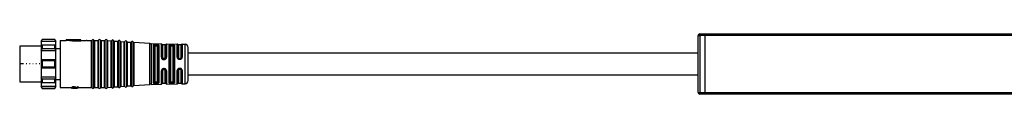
# Model space of a CAD drawing. Header units: millimetres. Extents: x -1015 to 2925, y 357 to 841.
# Tile 5 of 15: x -191 to 109, y 823 to 841. Entities that reach past the tile are written whole.
import ezdxf

# ---------------------------------------------------------------- set-up
doc = ezdxf.new("R2010")
doc.units = ezdxf.units.MM

# ---------------------------------------------------------------- blocks, each defined once
blk = doc.blocks.new('Drawing View1')
at = {"color": 7, "linetype": 'Continuous', "lineweight": 25}
for p, q in [((155.7, 12.4), (155.7, 11.9)), ((155.7, 12.4), (157.2, 12.4)), ((157.2, 12.4), (157.2, 11.9)), ((157.2, 12.4), (157.21, 12.4)), ((157.21, 12.4), (453.19, 12.4)), ((157.21, 11.9), (157.21, 12.4)), ((-44.5, 10.75), (-44.8, 10.25)), ((-44.8, 10.14), (-44.5, 10.69)), ((-44.8, 10.25), (-44.8, 10.14)), ((-40.3, 10.14), (-44.8, 10.14)), ((-44.8, 10.14), (-44.8, 9)), ((-44.5, 8.99), (-44.8, 9)), ((-44.8, 9), (-44.8, 7.24)), ((-40.3, 9), (-44.8, 9)), ((-40.6, 10.75), (-44.5, 10.75)), ((-44.5, 10.75), (-44.5, 10.69)), ((-40.6, 10.69), (-44.5, 10.69)), ((-44.5, 8.99), (-44.5, 8.55)), ((-40.6, 8.99), (-44.5, 8.99)), ((-40.3, 10.25), (-40.6, 10.75)), ((-40.6, 10.69), (-40.6, 10.75)), ((-40.6, 10.69), (-40.3, 10.14)), ((-40.3, 9), (-40.6, 8.99)), ((-40.6, 8.55), (-40.6, 8.99)), ((-40.3, 10.14), (-40.3, 10.25)), ((-40.3, 9), (-40.3, 10.14)), ((-40.3, 7.24), (-40.3, 9)), ((-39, 10.4), (-39, -3.9)), ((-39, 10.4), (-37.2, 10.4)), ((-32.7, 10.6), (-37.2, 10.6)), ((-35.2, 10.45), (-37.2, 10.6)), ((-37.2, 10.4), (-37.2, 10.6)), ((-35.2, 10.24), (-37.2, 10.4)), ((-32.7, 10.54), (-35.2, 10.54)), ((-35.2, 10.45), (-35.2, 10.54)), ((-35.2, 10.24), (-35.2, 10.45)), ((-35.2, 10.34), (-32.7, 10.34)), ((-32.7, 10.54), (-32.7, 10.6)), ((-32.7, 10.34), (-32.7, 10.54)), ((-32.7, 10.4), (-31.07, 10.4)), ((-30.84, 10.4), (-31.07, 10.4)), ((-30.84, 10.4), (-29.46, 10.4)), ((-29.46, -3.9), (-29.46, 10.4)), ((-29.27, -4.02), (-29.27, 10.52)), ((-28.73, -4.02), (-28.73, 10.52)), ((-28.54, 10.4), (-28.54, -3.9)), ((-28.54, 10.4), (-27.46, 10.4)), ((-27.46, -3.9), (-27.46, 10.4)), ((-27.27, -4.02), (-27.27, 10.52)), ((-26.73, -4.02), (-26.73, 10.52)), ((-26.54, 10.4), (-26.54, -3.9)), ((-26.54, 10.4), (-25.46, 10.4)), ((-25.46, -3.9), (-25.46, 10.4)), ((-25.27, -4.02), (-25.27, 10.52)), ((-24.72, -4), (-24.72, 10.5)), ((-24.54, 10.37), (-24.54, -3.87)), ((-24.54, 10.37), (-23.46, 10.29)), ((-23.46, -3.79), (-23.46, 10.29)), ((-23.27, -3.9), (-23.27, 10.4)), ((-22.72, -3.86), (-22.72, 10.36)), ((-22.54, 10.23), (-22.54, -3.72)), ((-22.54, 10.23), (-21.46, 10.15)), ((-21.46, -3.65), (-21.46, 10.15)), ((-21.27, -3.75), (-21.27, 10.25)), ((-20.72, -3.71), (-20.72, 10.22)), ((-20.54, 10.08), (-20.54, -3.58)), ((-20.54, 10.08), (-19.46, 10.01)), ((-19.46, -3.5), (-19.46, 10.01)), ((-19.27, -3.61), (-19.27, 10.11)), ((-18.72, -3.57), (-18.72, 10.07)), ((-18.54, 9.94), (-18.54, -3.44)), ((-18.54, 9.94), (-17.46, 9.86)), ((-17.46, -3.36), (-17.46, 9.86)), ((-17.27, -3.47), (-17.27, 9.97)), ((-16.72, -3.43), (-16.72, 9.93)), ((-16.54, 9.8), (-16.54, -3.3)), ((-11.72, 9.45), (-16.54, 9.8)), ((-11.72, -2.95), (-11.72, 9.45)), ((-11.28, 9.44), (-11.28, -2.93)), ((-11.28, 9.44), (-8.19, 9.38)), ((-10.6, -2.54), (-10.6, 9.04)), ((-9.9, 8.98), (-9.9, 9.05)), ((-9.7, 9.05), (-9.9, 9.05)), ((-9.7, 9.05), (-9.7, 8.98)), ((-9, 9.02), (-9.06, 9.12)), ((-9, 9.02), (-9, -2.52)), ((-8.19, 9.38), (-8.19, 9.38)), ((-8.19, 5.29), (-8.19, 9.38)), ((-8, 5.24), (-8, 9.22)), ((-7, 9.05), (-7.8, 9.05)), ((-7.8, 9.05), (-7.8, 5.18)), ((-7, 5.18), (-7, 9.05)), ((-6.81, 9.2), (-6.81, 5.23)), ((-6.61, 9.36), (-6.61, 5.29)), ((-6.61, 9.36), (-3.37, 9.31)), ((-4.9, 9.16), (-5.1, 9.17)), ((-3.37, 9.3), (-3.37, 9.31)), ((-3.37, 5.34), (-3.37, 9.3)), ((-3.19, 5.3), (-3.19, 9.18)), ((-2.2, 9.05), (-3, 9.05)), ((-3, 9.05), (-3, 5.25)), ((-2.2, 5.25), (-2.2, 9.05)), ((-2.02, 9.17), (-2.02, 5.29)), ((-1.83, 9.28), (-1.83, 5.33)), ((-1.83, 9.28), (-0.98, 9.27)), ((-0.98, 9.26), (-0.98, 9.27)), ((-0.98, -2.77), (-0.98, 9.26)), ((155.2, 11.9), (155.7, 11.9)), ((155.2, -5.4), (155.2, 11.9)), ((157.2, 11.9), (155.7, 11.9)), ((155.7, 11.9), (155.7, -5.4)), ((157.2, 11.9), (157.2, -5.4)), ((157.2, 11.9), (157.21, 11.9)), ((453.19, 11.9), (157.21, 11.9)), ((157.21, 11.9), (157.21, -5.4)), ((-44.8, 8.65), (-51.3, 8.65)), ((-51.3, 8.65), (-51.3, 3.25)), ((-44.8, 7.24), (-44.5, 7.86)), ((-40.3, 7.24), (-44.8, 7.24)), ((-44.8, 7.24), (-44.8, 4.5)), ((-44.5, 8.55), (-44.5, 7.86)), ((-40.6, 7.86), (-44.5, 7.86)), ((-40.6, 7.86), (-40.6, 8.55)), ((-40.6, 7.86), (-40.3, 7.24)), ((-40.3, 7.97), (-39, 7.97)), ((-40.3, 4.5), (-40.3, 7.24)), ((-10.4, 8.87), (-10.39, 8.9)), ((-10.4, 8.87), (-10.4, -2.37)), ((-10.2, 8.69), (-10.2, -2.19)), ((-9.9, 8.98), (-9.7, 8.98)), ((-9.9, 8.79), (-9.7, 8.79)), ((-9.4, -2.19), (-9.4, 8.69)), ((-9.2, -2.36), (-9.2, 8.86)), ((-5.78, -2.47), (-5.78, 8.97)), ((-5.59, 8.83), (-5.59, -2.33)), ((-5.4, 8.69), (-5.4, -2.19)), ((-4.9, 8.98), (-5.1, 8.98)), ((-5.1, 8.79), (-4.9, 8.79)), ((-4.6, -2.19), (-4.6, 8.69)), ((-4.41, -2.32), (-4.41, 8.82)), ((-4.22, 8.95), (-4.22, -2.45)), ((0, -1.77), (0, 8.27)), ((-51.3, 3.25), (-51.3, -2.15)), ((-50.15, 3.25), (-51.3, 3.25)), ((-49.15, 3.25), (-49.34, 3.25)), ((-48.15, 3.25), (-48.34, 3.25)), ((-47.15, 3.25), (-47.34, 3.25)), ((-46.15, 3.25), (-46.34, 3.25)), ((-45.15, 3.25), (-45.34, 3.25)), ((-44.8, 4.5), (-44.8, 3.25)), ((-44.5, 4.18), (-44.8, 4.5)), ((-40.3, 4.5), (-44.8, 4.5)), ((-44.8, 3.25), (-44.8, 2)), ((-44.5, 4.18), (-44.5, 3.25)), ((-40.6, 4.18), (-44.5, 4.18)), ((-44.5, 3.25), (-44.5, 2.32)), ((-40.3, 4.5), (-40.6, 4.18)), ((-40.6, 3.25), (-40.6, 4.18)), ((-40.6, 2.32), (-40.6, 3.25)), ((-40.3, 3.25), (-40.3, 4.5)), ((-40.3, 2), (-40.3, 3.25)), ((-7.92, 4.96), (-7.95, 5.03)), ((-7.92, 4.96), (-7.95, 5.03)), ((-7.9, 4.95), (-7.92, 4.96)), ((-7.9, 4.95), (-7.92, 4.96)), ((-7.86, 4.9), (-7.82, 4.87)), ((-7.3, 4.89), (-7.5, 4.89)), ((-7.5, 4.75), (-7.3, 4.75)), ((-6.98, 4.87), (-7.01, 4.84)), ((-7.01, 4.84), (-6.99, 4.84)), ((-6.91, 4.93), (-6.99, 4.84)), ((-2.7, 4.82), (-2.7, 4.96)), ((-2.7, 4.96), (-2.5, 4.96)), ((-2.7, 4.82), (-2.5, 4.82)), ((-2.7, 4.67), (-2.5, 4.67)), ((-2.5, 4.82), (-2.5, 4.96)), ((-44.8, 2), (-44.5, 2.32)), ((-40.3, 2), (-44.8, 2)), ((-44.8, 2), (-44.8, -0.74)), ((-40.6, 2.32), (-44.5, 2.32)), ((-40.6, 2.32), (-40.3, 2)), ((-40.3, -0.74), (-40.3, 2)), ((-8.19, -2.88), (-8.19, 1.13)), ((-8, -2.72), (-8, 1.19)), ((-7.95, 1.39), (-7.93, 1.45)), ((-7.91, 1.46), (-7.93, 1.45)), ((-7.8, 1.25), (-7.8, -2.55)), ((-7.3, 1.68), (-7.5, 1.68)), ((-7.5, 1.54), (-7.3, 1.54)), ((-6.96, 1.55), (-7, 1.57)), ((-7, -2.55), (-7, 1.25)), ((-6.96, 1.55), (-6.98, 1.56)), ((-6.98, 1.56), (-6.97, 1.56)), ((-6.97, 1.56), (-6.98, 1.56)), ((-6.97, 1.57), (-6.9, 1.48)), ((-6.81, 1.19), (-6.81, -2.7)), ((-6.61, 1.14), (-6.61, -2.86)), ((-3.37, -2.81), (-3.37, 1.23)), ((-3.19, -2.68), (-3.19, 1.27)), ((-3, 1.32), (-3, -2.55)), ((-2.5, 1.9), (-2.7, 1.9)), ((-2.5, 1.75), (-2.7, 1.75)), ((-2.7, 1.75), (-2.7, 1.61)), ((-2.5, 1.61), (-2.7, 1.61)), ((-2.5, 1.75), (-2.5, 1.61)), ((-2.2, -2.55), (-2.2, 1.32)), ((-2.02, 1.28), (-2.02, -2.66)), ((-1.83, 1.24), (-1.83, -2.78)), ((-51.3, -2.15), (-44.8, -2.15)), ((-40.3, -0.74), (-44.8, -0.74)), ((-44.5, -1.36), (-44.8, -0.74)), ((-44.8, -0.74), (-44.8, -2.5)), ((-44.8, -2.5), (-44.5, -2.49)), ((-40.3, -2.5), (-44.8, -2.5)), ((-44.8, -2.5), (-44.8, -3.64)), ((-40.6, -1.36), (-44.5, -1.36)), ((-44.5, -1.36), (-44.5, -2.05)), ((-44.5, -2.05), (-44.5, -2.49)), ((-40.6, -2.49), (-44.5, -2.49)), ((-40.3, -0.74), (-40.6, -1.36)), ((-40.6, -2.05), (-40.6, -1.36)), ((-40.6, -2.49), (-40.6, -2.05)), ((-40.6, -2.49), (-40.3, -2.5)), ((-40.3, -2.5), (-40.3, -0.74)), ((-40.3, -1.48), (-39, -1.48)), ((-40.3, -3.64), (-40.3, -2.5)), ((-16.54, -3.3), (-11.72, -2.95)), ((-11.72, -2.95), (-11.72, -2.95)), ((-11.28, -2.94), (-8.19, -2.88)), ((-11.28, -2.93), (-11.28, -2.94)), ((-10.6, -2.54), (-10.58, -2.59)), ((-10.39, -2.4), (-10.4, -2.37)), ((-9.7, -2.29), (-9.9, -2.29)), ((-9.9, -2.55), (-9.9, -2.48)), ((-9.7, -2.48), (-9.9, -2.48)), ((-9.9, -2.55), (-9.7, -2.55)), ((-9.7, -2.48), (-9.7, -2.55)), ((-9.06, -2.62), (-9, -2.52)), ((-7.8, -2.55), (-7, -2.55)), ((-6.61, -2.86), (-3.37, -2.81)), ((-6.61, -2.86), (-6.61, -2.86)), ((-4.9, -2.29), (-5.1, -2.29)), ((-5.1, -2.48), (-4.9, -2.48)), ((-5.1, -2.67), (-4.9, -2.66)), ((-3, -2.55), (-2.2, -2.55)), ((-2.02, -2.66), (-2.02, -2.67)), ((-1.83, -2.78), (-0.98, -2.77)), ((-1.83, -2.78), (-1.83, -2.78)), ((-40.3, -3.64), (-44.8, -3.64)), ((-44.5, -4.19), (-44.8, -3.64)), ((-44.8, -3.64), (-44.8, -3.75)), ((-44.8, -3.75), (-44.5, -4.25)), ((-40.6, -4.19), (-44.5, -4.19)), ((-44.5, -4.19), (-44.5, -4.25)), ((-44.5, -4.25), (-40.6, -4.25)), ((-40.3, -3.64), (-40.6, -4.19)), ((-40.6, -4.25), (-40.3, -3.75)), ((-40.6, -4.25), (-40.6, -4.19)), ((-40.3, -3.75), (-40.3, -3.64)), ((-39, -3.9), (-35.5, -3.9)), ((-35.5, -3.84), (-35.5, -4.04)), ((-35.5, -4.04), (-35.5, -4.06)), ((-35.5, -4.06), (-35.5, -4.1)), ((-35.5, -4.1), (-35.32, -4.1)), ((-35.46, -3.8), (-35.46, -4)), ((-35.37, -3.77), (-35.37, -3.97)), ((-35.29, -4.06), (-35.29, -4.04)), ((-35.24, -4.02), (-35.24, -4.08)), ((-35.2, -3.74), (-35.2, -3.94)), ((-35.16, -4), (-35.16, -4.09)), ((-34.95, -3.73), (-35.03, -3.73)), ((-35.03, -3.73), (-35.03, -3.93)), ((-35.03, -3.93), (-34.95, -3.93)), ((-34.95, -3.98), (-35.03, -3.98)), ((-35.03, -3.98), (-35.03, -4.09)), ((-35.03, -4.1), (-35.03, -4.09)), ((-35.03, -4.1), (-33.76, -4.1)), ((-34.95, -3.73), (-34.95, -3.93)), ((-34.78, -3.74), (-34.78, -3.94)), ((-33.71, -4.1), (-34.78, -4)), ((-33.71, -3.89), (-34.65, -3.75)), ((-34.65, -3.75), (-34.65, -3.96)), ((-33.71, -4.09), (-34.65, -3.96)), ((-33.5, -3.73), (-33.71, -3.73)), ((-33.71, -3.73), (-33.71, -3.93)), ((-33.71, -3.93), (-33.5, -3.93)), ((-33.71, -3.93), (-33.71, -4.09)), ((-33.5, -4.1), (-33.71, -4.1)), ((-33.5, -3.73), (-33.5, -3.93)), ((-33.5, -3.9), (-29.46, -3.9)), ((-33.5, -4.1), (-33.5, -3.93)), ((-29.46, -3.9), (-29.46, -3.9)), ((-28.73, -4.02), (-28.73, -4.02)), ((-28.54, -3.9), (-28.54, -3.9)), ((-28.54, -3.9), (-27.46, -3.9)), ((-27.46, -3.9), (-27.46, -3.9)), ((-26.73, -4.02), (-26.73, -4.02)), ((-26.54, -3.9), (-26.54, -3.9)), ((-26.54, -3.9), (-25.46, -3.9)), ((-25.46, -3.9), (-25.46, -3.9)), ((-24.72, -4), (-24.72, -4)), ((-24.54, -3.87), (-23.46, -3.79)), ((-24.54, -3.87), (-24.54, -3.87)), ((-23.46, -3.79), (-23.46, -3.79)), ((-22.72, -3.86), (-22.72, -3.86)), ((-22.54, -3.73), (-21.46, -3.65)), ((-22.54, -3.72), (-22.54, -3.73)), ((-21.46, -3.65), (-21.46, -3.65)), ((-20.72, -3.72), (-20.72, -3.71)), ((-20.54, -3.58), (-19.46, -3.51)), ((-20.54, -3.58), (-20.54, -3.58)), ((-19.46, -3.51), (-19.46, -3.5)), ((-18.72, -3.57), (-18.72, -3.57)), ((-18.54, -3.44), (-17.46, -3.36)), ((-18.54, -3.44), (-18.54, -3.44)), ((-17.46, -3.36), (-17.46, -3.36)), ((-16.72, -3.43), (-16.72, -3.43)), ((-16.54, -3.3), (-16.54, -3.3)), ((155.2, -5.4), (155.7, -5.4)), ((155.7, -5.4), (157.2, -5.4)), ((155.7, -5.9), (155.7, -5.4)), ((157.2, -5.9), (155.7, -5.9)), ((157.2, -5.4), (157.2, -5.9)), ((157.2, -5.4), (157.21, -5.4)), ((157.2, -5.9), (157.21, -5.9)), ((157.21, -5.4), (453.19, -5.4)), ((157.21, -5.9), (157.21, -5.4)), ((453.19, -5.9), (157.21, -5.9))]:
    blk.add_line(p, q, dxfattribs=at)
at = {"color": 7, "linetype": 'Continuous', "lineweight": 25, "flags": 128}
for points in [[(-9.7, 9.24), (-9.81, 9.25), (-9.9, 9.25)], [(-9.7, 9.05), (-9.7, 9.08), (-9.7, 9.11), (-9.7, 9.15), (-9.7, 9.17), (-9.7, 9.2), (-9.7, 9.22), (-9.7, 9.23), (-9.7, 9.24)], [(-7.5, 4.59), (-7.38, 4.59), (-7.3, 4.59)], [(-7.3, 1.83), (-7.41, 1.83), (-7.5, 1.83)], [(-9.9, -2.75), (-9.78, -2.75), (-9.7, -2.74)]]:
    blk.add_lwpolyline(points, dxfattribs=at)
at = {"color": 7, "linetype": 'Continuous', "lineweight": 25}
for centre, radius, start, end in [((155.7, 11.9), 0.5, 90, 180), ((-29.46, 10.6), 0.2, 270, 336.4218), ((-29, 10.4), 0.3, 90, 156.4218), ((-29, 10.4), 0.3, 23.5782, 90), ((-28.54, 10.6), 0.2, 203.5782, 270), ((-27.46, 10.6), 0.2, 270, 336.4218), ((-27, 10.4), 0.3, 90, 156.4218), ((-27, 10.4), 0.3, 23.5782, 90), ((-26.54, 10.6), 0.2, 203.5782, 270), ((-25.46, 10.6), 0.2, 270, 336.4218), ((-25, 10.4), 0.3, 90, 156.4218), ((-25, 10.4), 0.3, 19.5063, 90), ((-24.53, 10.57), 0.2, 199.5063, 265.9282), ((-23.44, 10.49), 0.2, 265.9282, 270), ((-23.44, 10.49), 0.2, 270, 332.35), ((-23, 10.26), 0.3, 90, 152.35), ((-23, 10.26), 0.3, 19.5063, 90), ((-22.53, 10.42), 0.2, 199.5063, 265.9282), ((-21.44, 10.35), 0.2, 265.9282, 270), ((-21.44, 10.35), 0.2, 270, 332.35), ((-21, 10.12), 0.3, 90, 152.35), ((-21, 10.12), 0.3, 19.5063, 90), ((-20.53, 10.28), 0.2, 199.5063, 265.9282), ((-19.44, 10.2), 0.2, 265.9282, 270), ((-19.44, 10.2), 0.2, 270, 332.35), ((-19, 9.97), 0.3, 90, 152.35), ((-19, 9.97), 0.3, 19.5063, 90), ((-18.53, 10.14), 0.2, 199.5063, 265.9282), ((-17.44, 10.06), 0.2, 265.9282, 270), ((-17.44, 10.06), 0.2, 270, 332.35), ((-17, 9.83), 0.3, 90, 152.35), ((-17, 9.83), 0.3, 19.5063, 90), ((-16.53, 10), 0.2, 199.5063, 265.9282), ((-11.15, 17.43), 8, 265.9282, 269.0586), ((-8.19, 9.18), 0.2, 9.4055, 89.0586), ((-7.8, 9.25), 0.2, 189.4055, 270), ((-7, 9.25), 0.2, 270, 346.7915), ((-6.61, 9.16), 0.2, 89.0586, 166.7915), ((-3.37, 9.11), 0.2, 21.1924, 89.0586), ((-3, 9.25), 0.2, 201.1924, 270), ((-2.2, 9.25), 0.2, 270, 334.8768), ((-1.84, 9.08), 0.2, 89.0586, 154.8768), ((-1, 8.27), 1, 0, 89.0586), ((-11.15, -10.93), 8, 90.9414, 94.0718), ((-8.19, -2.68), 0.2, 270.9414, 350.5945), ((-7.8, -2.75), 0.2, 90, 170.5945), ((-7, -2.75), 0.2, 13.2085, 90), ((-6.61, -2.66), 0.2, 193.2085, 270.9414), ((-3.37, -2.61), 0.2, 270.9414, 338.8076), ((-3, -2.75), 0.2, 90, 158.8076), ((-2.2, -2.75), 0.2, 25.1232, 90), ((-1.84, -2.58), 0.2, 205.1232, 270.9414), ((-1, -1.77), 1, 270.9414, 0), ((-29.46, -4.1), 0.2, 23.5782, 90), ((-29, -3.9), 0.3, 203.5782, 270), ((-29, -3.9), 0.3, 270, 336.4218), ((-28.54, -4.1), 0.2, 90, 156.4218), ((-27.46, -4.1), 0.2, 23.5782, 90), ((-27, -3.9), 0.3, 203.5782, 270), ((-27, -3.9), 0.3, 270, 336.4218), ((-26.54, -4.1), 0.2, 90, 156.4218), ((-25.46, -4.1), 0.2, 23.5782, 90), ((-25, -3.9), 0.3, 203.5782, 270), ((-25, -3.9), 0.3, 270, 340.4937), ((-24.53, -4.07), 0.2, 94.0718, 160.4937), ((-23.44, -3.99), 0.2, 90, 94.0718), ((-23.44, -3.99), 0.2, 27.65, 90), ((-23, -3.76), 0.3, 207.65, 270), ((-23, -3.76), 0.3, 270, 340.4937), ((-22.53, -3.92), 0.2, 94.0718, 160.4937), ((-21.44, -3.85), 0.2, 90, 94.0718), ((-21.44, -3.85), 0.2, 27.65, 90), ((-21, -3.62), 0.3, 207.65, 270), ((-21, -3.62), 0.3, 270, 340.4937), ((-20.53, -3.78), 0.2, 94.0718, 160.4937), ((-19.44, -3.7), 0.2, 90, 94.0718), ((-19.44, -3.7), 0.2, 27.65, 90), ((-19, -3.47), 0.3, 207.65, 270), ((-19, -3.47), 0.3, 270, 340.4937), ((-18.53, -3.64), 0.2, 94.0718, 160.4937), ((-17.44, -3.56), 0.2, 90, 94.0718), ((-17.44, -3.56), 0.2, 27.65, 90), ((-17, -3.33), 0.3, 207.65, 270), ((-17, -3.33), 0.3, 270, 340.4937), ((-16.53, -3.5), 0.2, 94.0718, 160.4937), ((155.7, -5.4), 0.5, 180, 270)]:
    blk.add_arc(centre, radius, start, end, dxfattribs=at)
for points, knots in [([(-10.58, 9.09), (-10.59, 9.08), (-10.59, 9.07), (-10.6, 9.05), (-10.6, 9.04)], [0, 0, 0, 0, 0.559911, 1, 1, 1, 1]), ([(-9.9, 9.25), (-9.98, 9.25), (-10.14, 9.25), (-10.35, 9.22), (-10.51, 9.17), (-10.56, 9.12), (-10.58, 9.09)], [0, 0, 0, 0, 0.240986, 0.480354, 0.730325, 1, 1, 1, 1]), ([(-10.39, 8.9), (-10.39, 8.93), (-10.4, 8.97), (-10.45, 9.03), (-10.51, 9.08), (-10.56, 9.09), (-10.58, 9.09)], [0, 0, 0, 0, 0.241113, 0.499995, 0.75888, 1, 1, 1, 1]), ([(-10.39, 8.9), (-10.37, 8.93), (-10.34, 8.97), (-10.23, 9.02), (-10.08, 9.05), (-9.96, 9.05), (-9.9, 9.05)], [0, 0, 0, 0, 0.260203, 0.503108, 0.750294, 1, 1, 1, 1]), ([(-9.06, 9.12), (-9.1, 9.14), (-9.17, 9.18), (-9.34, 9.22), (-9.52, 9.24), (-9.64, 9.24), (-9.7, 9.24)], [0, 0, 0, 0, 0.293182, 0.56768, 0.777815, 1, 1, 1, 1]), ([(-9.7, 9.05), (-9.65, 9.05), (-9.54, 9.04), (-9.36, 9), (-9.29, 8.95), (-9.24, 8.92)], [0, 0, 0, 0, 0.279386, 0.559393, 1, 1, 1, 1]), ([(-9.24, 8.92), (-9.24, 8.95), (-9.23, 8.99), (-9.18, 9.06), (-9.12, 9.1), (-9.08, 9.11), (-9.06, 9.12)], [0, 0, 0, 0, 0.241452, 0.500002, 0.75855, 1, 1, 1, 1]), ([(-5.1, 9.17), (-5.19, 9.16), (-5.4, 9.16), (-5.62, 9.12), (-5.76, 9.05), (-5.77, 9), (-5.78, 8.97)], [0, 0, 0, 0, 0.2670935, 0.5446715, 0.7712334, 1, 1, 1, 1]), ([(-5.1, 9.16), (-5.1, 9.16), (-5.1, 9.14), (-5.1, 9.1), (-5.1, 9.04), (-5.1, 9), (-5.1, 8.98)], [0, 0, 0, 0, 0.251426, 0.499997, 0.748572, 1, 1, 1, 1]), ([(-4.22, 8.95), (-4.23, 8.98), (-4.25, 9.04), (-4.4, 9.11), (-4.6, 9.14), (-4.77, 9.16), (-4.85, 9.16), (-4.9, 9.16)], [0, 0, 0, 0, 0.251806, 0.512867, 0.757708, 0.878904, 1, 1, 1, 1]), ([(-4.9, 9.16), (-4.9, 9.16), (-4.9, 9.14), (-4.9, 9.1), (-4.9, 9.04), (-4.9, 9), (-4.9, 8.98)], [0, 0, 0, 0, 0.243207, 0.499872, 0.756606, 1, 1, 1, 1]), ([(-10.39, 8.9), (-10.37, 8.91), (-10.34, 8.94), (-10.22, 8.96), (-10.07, 8.98), (-9.96, 8.98), (-9.9, 8.98)], [0, 0, 0, 0, 0.259674, 0.505877, 0.754727, 1, 1, 1, 1]), ([(-10.2, 8.69), (-10.19, 8.71), (-10.18, 8.74), (-10.1, 8.77), (-10, 8.79), (-9.93, 8.79), (-9.9, 8.79)], [0, 0, 0, 0, 0.2863334, 0.5666446, 0.7832944, 1, 1, 1, 1]), ([(-9.7, 8.98), (-9.65, 8.98), (-9.56, 8.98), (-9.43, 8.97), (-9.32, 8.95), (-9.27, 8.93), (-9.24, 8.92)], [0, 0, 0, 0, 0.239323, 0.485388, 0.738771, 1, 1, 1, 1]), ([(-9.7, 8.79), (-9.66, 8.79), (-9.57, 8.79), (-9.47, 8.76), (-9.41, 8.73), (-9.4, 8.71), (-9.4, 8.69)], [0, 0, 0, 0, 0.275977, 0.551671, 0.772108, 1, 1, 1, 1]), ([(-9.24, 8.92), (-9.23, 8.91), (-9.21, 8.89), (-9.2, 8.87), (-9.2, 8.86)], [0, 0, 0, 0, 0.499399, 1, 1, 1, 1]), ([(-5.59, 8.83), (-5.59, 8.85), (-5.57, 8.9), (-5.46, 8.94), (-5.32, 8.97), (-5.2, 8.98), (-5.13, 8.98), (-5.1, 8.98)], [0, 0, 0, 0, 0.251331, 0.501166, 0.750173, 0.875215, 1, 1, 1, 1]), ([(-5.4, 8.69), (-5.39, 8.71), (-5.38, 8.74), (-5.3, 8.77), (-5.2, 8.79), (-5.13, 8.79), (-5.1, 8.79)], [0, 0, 0, 0, 0.286333, 0.566645, 0.783294, 1, 1, 1, 1]), ([(-4.9, 8.98), (-4.87, 8.97), (-4.8, 8.97), (-4.68, 8.96), (-4.54, 8.94), (-4.43, 8.89), (-4.42, 8.84), (-4.41, 8.82)], [0, 0, 0, 0, 0.124681, 0.249706, 0.498756, 0.748856, 1, 1, 1, 1]), ([(-4.9, 8.79), (-4.86, 8.79), (-4.77, 8.79), (-4.67, 8.76), (-4.61, 8.73), (-4.6, 8.71), (-4.6, 8.69)], [0, 0, 0, 0, 0.275977, 0.551671, 0.772108, 1, 1, 1, 1]), ([(155.2, 6.5), (153.54, 6.5), (150.1, 6.5), (144.72, 6.5), (139.11, 6.5), (133.39, 6.5), (127.58, 6.5), (121.67, 6.5), (114.92, 6.5), (107.58, 6.5), (99.97, 6.5), (92.91, 6.5), (84.91, 6.5), (75.6, 6.5), (64.91, 6.5), (54.14, 6.5), (45.39, 6.5), (38.68, 6.5), (34.11, 6.5), (29.7, 6.5), (25.66, 6.5), (21.6, 6.5), (17.23, 6.5), (12.07, 6.5), (6.23, 6.5), (2.14, 6.5), (0, 6.5)], [0, 0, 0, 0, 0.032613, 0.067841, 0.104341, 0.141053, 0.178269, 0.216419, 0.255129, 0.308428, 0.358055, 0.402177, 0.444756, 0.51266, 0.582033, 0.651426, 0.720806, 0.751317, 0.780971, 0.809117, 0.836545, 0.859112, 0.887426, 0.920923, 0.95881, 1, 1, 1, 1]), ([(-8.19, 5.29), (-8.19, 5.22), (-8.17, 5.08), (-8.1, 4.95), (-8.06, 4.89)], [0, 0, 0, 0, 0.493619, 1, 1, 1, 1]), ([(-7.92, 4.96), (-7.93, 4.96), (-7.95, 4.95), (-8.01, 4.93), (-8.04, 4.9), (-8.06, 4.89)], [0, 0, 0, 0, 0.340194, 0.680391, 1, 1, 1, 1]), ([(-8.06, 4.89), (-8.03, 4.85), (-7.96, 4.76), (-7.82, 4.67), (-7.66, 4.61), (-7.55, 4.6), (-7.5, 4.59)], [0, 0, 0, 0, 0.256096, 0.509575, 0.755037, 1, 1, 1, 1]), ([(-7.9, 4.95), (-7.93, 5), (-7.98, 5.09), (-7.99, 5.19), (-8, 5.24)], [0, 0, 0, 0, 0.499413, 1, 1, 1, 1]), ([(-7.5, 4.75), (-7.54, 4.75), (-7.62, 4.76), (-7.73, 4.8), (-7.83, 4.87), (-7.88, 4.93), (-7.9, 4.95)], [0, 0, 0, 0, 0.252641, 0.502481, 0.751075, 1, 1, 1, 1]), ([(-7.5, 4.89), (-7.54, 4.9), (-7.63, 4.91), (-7.73, 4.99), (-7.79, 5.08), (-7.8, 5.15), (-7.8, 5.18)], [0, 0, 0, 0, 0.276915, 0.553061, 0.773142, 1, 1, 1, 1]), ([(-7.71, 4.8), (-7.68, 4.79), (-7.61, 4.76), (-7.53, 4.76), (-7.5, 4.76)], [0, 0, 0, 0, 0.4826893, 1, 1, 1, 1]), ([(-7, 5.18), (-7.01, 5.14), (-7.02, 5.06), (-7.1, 4.96), (-7.2, 4.9), (-7.27, 4.9), (-7.3, 4.89)], [0, 0, 0, 0, 0.285261, 0.56524, 0.782325, 1, 1, 1, 1]), ([(-7.3, 4.76), (-7.27, 4.76), (-7.21, 4.76), (-7.12, 4.78), (-7.05, 4.81), (-7.02, 4.84), (-7.01, 4.85)], [0, 0, 0, 0, 0.298295, 0.601169, 0.907165, 1, 1, 1, 1]), ([(-7.01, 4.84), (-7.05, 4.82), (-7.14, 4.76), (-7.25, 4.75), (-7.3, 4.75)], [0, 0, 0, 0, 0.5005202, 1, 1, 1, 1]), ([(-7.3, 4.59), (-7.22, 4.6), (-7.07, 4.61), (-6.95, 4.69), (-6.89, 4.73)], [0, 0, 0, 0, 0.494912, 1, 1, 1, 1]), ([(-6.99, 4.84), (-6.98, 4.84), (-6.97, 4.82), (-6.93, 4.78), (-6.9, 4.75), (-6.89, 4.73)], [0, 0, 0, 0, 0.340043, 0.680083, 1, 1, 1, 1]), ([(-6.81, 5.23), (-6.81, 5.2), (-6.81, 5.12), (-6.85, 5.02), (-6.91, 4.93), (-6.96, 4.89), (-6.98, 4.87)], [0, 0, 0, 0, 0.2764393, 0.5518926, 0.8264582, 1, 1, 1, 1]), ([(-6.89, 4.73), (-6.85, 4.77), (-6.77, 4.83), (-6.68, 4.97), (-6.62, 5.12), (-6.61, 5.23), (-6.61, 5.29)], [0, 0, 0, 0, 0.239026, 0.480872, 0.740027, 1, 1, 1, 1]), ([(-3.37, 5.34), (-3.36, 5.26), (-3.35, 5.13), (-3.26, 4.97), (-3.17, 4.86), (-3.06, 4.78), (-2.91, 4.69), (-2.78, 4.68), (-2.7, 4.67)], [0, 0, 0, 0, 0.250831, 0.3796, 0.511972, 0.643916, 0.77138, 1, 1, 1, 1]), ([(-2.7, 4.82), (-2.73, 4.83), (-2.8, 4.83), (-2.92, 4.87), (-3.05, 4.96), (-3.17, 5.11), (-3.18, 5.24), (-3.19, 5.3)], [0, 0, 0, 0, 0.124996, 0.24988, 0.498893, 0.748923, 1, 1, 1, 1]), ([(-3, 5.25), (-3, 5.21), (-2.99, 5.14), (-2.92, 5.04), (-2.82, 4.98), (-2.74, 4.97), (-2.7, 4.96)], [0, 0, 0, 0, 0.25281, 0.507519, 0.757887, 1, 1, 1, 1]), ([(-2.7, 4.82), (-2.7, 4.82), (-2.7, 4.81), (-2.7, 4.78), (-2.7, 4.73), (-2.7, 4.69), (-2.7, 4.67)], [0, 0, 0, 0, 0.251175, 0.5, 0.748825, 1, 1, 1, 1]), ([(-2.5, 4.67), (-2.4, 4.69), (-2.21, 4.71), (-1.99, 4.89), (-1.86, 5.1), (-1.84, 5.26), (-1.83, 5.33)], [0, 0, 0, 0, 0.267981, 0.546138, 0.772629, 1, 1, 1, 1]), ([(-2.02, 5.29), (-2.03, 5.23), (-2.04, 5.11), (-2.15, 4.96), (-2.31, 4.85), (-2.44, 4.83), (-2.5, 4.82)], [0, 0, 0, 0, 0.2518956, 0.5022345, 0.7515144, 1, 1, 1, 1]), ([(-2.5, 4.96), (-2.46, 4.97), (-2.38, 4.98), (-2.28, 5.04), (-2.21, 5.14), (-2.2, 5.21), (-2.2, 5.25)], [0, 0, 0, 0, 0.243752, 0.493162, 0.746575, 1, 1, 1, 1]), ([(-2.5, 4.82), (-2.5, 4.82), (-2.5, 4.81), (-2.5, 4.78), (-2.5, 4.73), (-2.5, 4.69), (-2.5, 4.67)], [0, 0, 0, 0, 0.244355, 0.500002, 0.755649, 1, 1, 1, 1]), ([(-8.08, 1.51), (-8.11, 1.45), (-8.18, 1.33), (-8.19, 1.2), (-8.19, 1.13)], [0, 0, 0, 0, 0.485244, 1, 1, 1, 1]), ([(-7.5, 1.83), (-7.55, 1.83), (-7.67, 1.82), (-7.83, 1.75), (-7.97, 1.65), (-8.04, 1.56), (-8.08, 1.51)], [0, 0, 0, 0, 0.244679, 0.489815, 0.743445, 1, 1, 1, 1]), ([(-7.93, 1.45), (-7.94, 1.45), (-7.97, 1.46), (-8.02, 1.48), (-8.06, 1.5), (-8.08, 1.51)], [0, 0, 0, 0, 0.340191, 0.680378, 1, 1, 1, 1]), ([(-8, 1.19), (-7.99, 1.24), (-7.99, 1.33), (-7.94, 1.42), (-7.91, 1.46)], [0, 0, 0, 0, 0.50107, 1, 1, 1, 1]), ([(-7.91, 1.46), (-7.89, 1.49), (-7.84, 1.55), (-7.74, 1.62), (-7.62, 1.67), (-7.54, 1.68), (-7.5, 1.68)], [0, 0, 0, 0, 0.2506558, 0.499639, 0.7488037, 1, 1, 1, 1]), ([(-7.8, 1.25), (-7.79, 1.29), (-7.78, 1.37), (-7.7, 1.47), (-7.6, 1.53), (-7.53, 1.53), (-7.5, 1.54)], [0, 0, 0, 0, 0.286333, 0.566645, 0.783294, 1, 1, 1, 1]), ([(-7.5, 1.67), (-7.53, 1.67), (-7.6, 1.67), (-7.67, 1.64), (-7.7, 1.63)], [0, 0, 0, 0, 0.55053, 1, 1, 1, 1]), ([(-6.85, 1.67), (-6.92, 1.71), (-7.05, 1.81), (-7.22, 1.82), (-7.3, 1.83)], [0, 0, 0, 0, 0.506474, 1, 1, 1, 1]), ([(-7.3, 1.68), (-7.24, 1.67), (-7.12, 1.66), (-7.03, 1.6), (-6.98, 1.56)], [0, 0, 0, 0, 0.498405, 1, 1, 1, 1]), ([(-7, 1.57), (-7.01, 1.58), (-7.04, 1.61), (-7.11, 1.64), (-7.21, 1.67), (-7.27, 1.67), (-7.3, 1.67)], [0, 0, 0, 0, 0.111895, 0.411443, 0.707998, 1, 1, 1, 1]), ([(-7.3, 1.54), (-7.26, 1.53), (-7.17, 1.52), (-7.07, 1.44), (-7.01, 1.35), (-7, 1.28), (-7, 1.25)], [0, 0, 0, 0, 0.2759772, 0.551671, 0.772108, 1, 1, 1, 1]), ([(-6.97, 1.56), (-6.96, 1.57), (-6.94, 1.58), (-6.9, 1.62), (-6.87, 1.65), (-6.85, 1.67)], [0, 0, 0, 0, 0.340011, 0.680025, 1, 1, 1, 1]), ([(-6.96, 1.54), (-6.94, 1.53), (-6.9, 1.48), (-6.85, 1.4), (-6.81, 1.3), (-6.81, 1.23), (-6.81, 1.19)], [0, 0, 0, 0, 0.199428, 0.46575, 0.7326, 1, 1, 1, 1]), ([(-6.61, 1.14), (-6.61, 1.19), (-6.62, 1.29), (-6.67, 1.43), (-6.74, 1.56), (-6.82, 1.63), (-6.85, 1.67)], [0, 0, 0, 0, 0.2459824, 0.5061825, 0.7632622, 1, 1, 1, 1]), ([(-2.7, 1.9), (-2.78, 1.89), (-2.91, 1.88), (-3.07, 1.79), (-3.21, 1.68), (-3.34, 1.49), (-3.36, 1.32), (-3.37, 1.23)], [0, 0, 0, 0, 0.2390851, 0.3629577, 0.4874552, 0.7421797, 1, 1, 1, 1]), ([(-3.19, 1.27), (-3.18, 1.34), (-3.17, 1.46), (-3.05, 1.62), (-2.92, 1.7), (-2.8, 1.74), (-2.73, 1.75), (-2.7, 1.75)], [0, 0, 0, 0, 0.251106, 0.500918, 0.749973, 0.874947, 1, 1, 1, 1]), ([(-2.7, 1.61), (-2.74, 1.6), (-2.82, 1.59), (-2.92, 1.53), (-2.99, 1.43), (-3, 1.35), (-3, 1.32)], [0, 0, 0, 0, 0.244541, 0.494439, 0.747625, 1, 1, 1, 1]), ([(-2.7, 1.75), (-2.7, 1.75), (-2.7, 1.76), (-2.7, 1.8), (-2.7, 1.84), (-2.7, 1.88), (-2.7, 1.9)], [0, 0, 0, 0, 0.244222, 0.499941, 0.755691, 1, 1, 1, 1]), ([(-1.83, 1.24), (-1.84, 1.32), (-1.86, 1.45), (-1.94, 1.61), (-2.03, 1.71), (-2.13, 1.8), (-2.29, 1.88), (-2.41, 1.89), (-2.5, 1.9)], [0, 0, 0, 0, 0.247774, 0.377676, 0.510624, 0.642416, 0.769734, 1, 1, 1, 1]), ([(-2.5, 1.75), (-2.5, 1.75), (-2.5, 1.76), (-2.5, 1.8), (-2.5, 1.84), (-2.5, 1.88), (-2.5, 1.9)], [0, 0, 0, 0, 0.2511946, 0.5000577, 0.7488537, 1, 1, 1, 1]), ([(-2.5, 1.75), (-2.44, 1.74), (-2.31, 1.73), (-2.15, 1.62), (-2.04, 1.46), (-2.03, 1.34), (-2.02, 1.28)], [0, 0, 0, 0, 0.248719, 0.498088, 0.748561, 1, 1, 1, 1]), ([(-2.2, 1.32), (-2.2, 1.35), (-2.21, 1.43), (-2.28, 1.53), (-2.38, 1.59), (-2.46, 1.6), (-2.5, 1.61)], [0, 0, 0, 0, 0.2519103, 0.5062014, 0.7568855, 1, 1, 1, 1]), ([(0, 0), (2.83, 0), (8.41, 0), (16.53, 0), (24.12, 0), (30.98, 0), (36.94, 0), (42.09, 0), (46.75, 0), (51.28, 0), (59.95, 0), (72.9, 0), (86.94, 0), (97.84, 0), (105.19, 0), (112.03, 0), (118.76, 0), (126.37, 0), (134.95, 0), (142.65, 0), (148.58, 0), (151.99, 0), (154.15, 0), (154.95, 0), (155.2, 0)], [0, 0, 0, 0, 0.054689, 0.1075, 0.156755, 0.201221, 0.240028, 0.272056, 0.300775, 0.329988, 0.359655, 0.468452, 0.580195, 0.631141, 0.679046, 0.722128, 0.763118, 0.808952, 0.868815, 0.928671, 0.957611, 0.98395, 0.99509, 1, 1, 1, 1]), ([(-10.39, -2.4), (-10.39, -2.43), (-10.4, -2.47), (-10.45, -2.53), (-10.51, -2.58), (-10.56, -2.59), (-10.58, -2.59)], [0, 0, 0, 0, 0.241118, 0.500002, 0.758885, 1, 1, 1, 1]), ([(-9.9, -2.75), (-9.98, -2.75), (-10.14, -2.75), (-10.35, -2.72), (-10.51, -2.67), (-10.56, -2.62), (-10.58, -2.59)], [0, 0, 0, 0, 0.239621, 0.485413, 0.736282, 1, 1, 1, 1]), ([(-9.9, -2.48), (-9.96, -2.48), (-10.07, -2.48), (-10.22, -2.46), (-10.34, -2.44), (-10.37, -2.41), (-10.39, -2.4)], [0, 0, 0, 0, 0.246175, 0.494713, 0.740223, 1, 1, 1, 1]), ([(-9.9, -2.55), (-9.96, -2.55), (-10.08, -2.55), (-10.23, -2.52), (-10.34, -2.47), (-10.37, -2.43), (-10.39, -2.4)], [0, 0, 0, 0, 0.249725, 0.496887, 0.739826, 1, 1, 1, 1]), ([(-9.9, -2.29), (-9.94, -2.29), (-10.03, -2.29), (-10.13, -2.26), (-10.19, -2.23), (-10.2, -2.21), (-10.2, -2.19)], [0, 0, 0, 0, 0.275977, 0.551671, 0.772108, 1, 1, 1, 1]), ([(-9.4, -2.19), (-9.41, -2.21), (-9.42, -2.24), (-9.5, -2.27), (-9.6, -2.29), (-9.67, -2.29), (-9.7, -2.29)], [0, 0, 0, 0, 0.2863334, 0.5666446, 0.7832944, 1, 1, 1, 1]), ([(-9.24, -2.42), (-9.27, -2.43), (-9.32, -2.45), (-9.43, -2.47), (-9.56, -2.48), (-9.65, -2.48), (-9.7, -2.48)], [0, 0, 0, 0, 0.261383, 0.514816, 0.760828, 1, 1, 1, 1]), ([(-9.24, -2.42), (-9.27, -2.44), (-9.31, -2.48), (-9.42, -2.52), (-9.56, -2.54), (-9.65, -2.55), (-9.7, -2.55)], [0, 0, 0, 0, 0.257979, 0.509232, 0.755839, 1, 1, 1, 1]), ([(-9.7, -2.74), (-9.63, -2.74), (-9.5, -2.74), (-9.31, -2.71), (-9.16, -2.67), (-9.09, -2.63), (-9.06, -2.62)], [0, 0, 0, 0, 0.24118, 0.484217, 0.736021, 1, 1, 1, 1]), ([(-9.2, -2.36), (-9.2, -2.37), (-9.21, -2.39), (-9.23, -2.41), (-9.24, -2.42)], [0, 0, 0, 0, 0.500952, 1, 1, 1, 1]), ([(-9.24, -2.42), (-9.24, -2.45), (-9.23, -2.49), (-9.18, -2.56), (-9.12, -2.6), (-9.08, -2.61), (-9.06, -2.62)], [0, 0, 0, 0, 0.241453, 0.500003, 0.758551, 1, 1, 1, 1]), ([(-5.78, -2.47), (-5.77, -2.5), (-5.76, -2.55), (-5.67, -2.59), (-5.56, -2.63), (-5.4, -2.66), (-5.23, -2.67), (-5.14, -2.67), (-5.1, -2.67)], [0, 0, 0, 0, 0.249761, 0.383741, 0.512149, 0.756159, 0.878095, 1, 1, 1, 1]), ([(-5.1, -2.48), (-5.13, -2.48), (-5.2, -2.48), (-5.32, -2.47), (-5.46, -2.44), (-5.57, -2.4), (-5.59, -2.35), (-5.59, -2.33)], [0, 0, 0, 0, 0.124869, 0.250002, 0.498994, 0.749016, 1, 1, 1, 1]), ([(-5.1, -2.29), (-5.14, -2.29), (-5.23, -2.29), (-5.33, -2.26), (-5.39, -2.23), (-5.4, -2.21), (-5.4, -2.19)], [0, 0, 0, 0, 0.2759772, 0.551671, 0.772108, 1, 1, 1, 1]), ([(-5.1, -2.67), (-5.1, -2.66), (-5.1, -2.65), (-5.1, -2.6), (-5.1, -2.54), (-5.1, -2.5), (-5.1, -2.48)], [0, 0, 0, 0, 0.24324, 0.500063, 0.756851, 1, 1, 1, 1]), ([(-4.6, -2.19), (-4.61, -2.21), (-4.62, -2.24), (-4.7, -2.27), (-4.8, -2.29), (-4.87, -2.29), (-4.9, -2.29)], [0, 0, 0, 0, 0.286333, 0.566645, 0.783294, 1, 1, 1, 1]), ([(-4.41, -2.32), (-4.42, -2.34), (-4.43, -2.39), (-4.54, -2.43), (-4.68, -2.46), (-4.8, -2.47), (-4.87, -2.47), (-4.9, -2.48)], [0, 0, 0, 0, 0.25154, 0.501516, 0.750497, 0.875418, 1, 1, 1, 1]), ([(-4.9, -2.66), (-4.8, -2.66), (-4.6, -2.65), (-4.38, -2.6), (-4.24, -2.53), (-4.23, -2.47), (-4.22, -2.45)], [0, 0, 0, 0, 0.267435, 0.545129, 0.771587, 1, 1, 1, 1]), ([(-4.9, -2.66), (-4.9, -2.65), (-4.9, -2.64), (-4.9, -2.6), (-4.9, -2.54), (-4.9, -2.5), (-4.9, -2.48)], [0, 0, 0, 0, 0.2514014, 0.4999418, 0.7485537, 1, 1, 1, 1]), ([(-35.5, -3.84), (-35.49, -3.83), (-35.48, -3.82), (-35.46, -3.81), (-35.46, -3.8)], [0, 0, 0, 0, 0.559996, 1, 1, 1, 1]), ([(-35.5, -4.04), (-35.49, -4.03), (-35.48, -4.02), (-35.46, -4.01), (-35.46, -4)], [0, 0, 0, 0, 0.559996, 1, 1, 1, 1]), ([(-35.46, -4.08), (-35.47, -4.08), (-35.48, -4.07), (-35.49, -4.06), (-35.5, -4.06)], [0, 0, 0, 0, 0.559994, 1, 1, 1, 1]), ([(-35.46, -3.8), (-35.44, -3.79), (-35.41, -3.79), (-35.38, -3.77), (-35.37, -3.77)], [0, 0, 0, 0, 0.5599983, 1, 1, 1, 1]), ([(-35.46, -4), (-35.44, -4), (-35.41, -3.99), (-35.38, -3.98), (-35.37, -3.97)], [0, 0, 0, 0, 0.559998, 1, 1, 1, 1]), ([(-35.37, -4.09), (-35.39, -4.09), (-35.42, -4.09), (-35.44, -4.09), (-35.46, -4.08)], [0, 0, 0, 0, 0.5599985, 1, 1, 1, 1]), ([(-35.37, -3.77), (-35.34, -3.76), (-35.28, -3.75), (-35.23, -3.74), (-35.2, -3.74)], [0, 0, 0, 0, 0.559999, 1, 1, 1, 1]), ([(-35.37, -3.97), (-35.34, -3.97), (-35.28, -3.96), (-35.23, -3.95), (-35.2, -3.94)], [0, 0, 0, 0, 0.559999, 1, 1, 1, 1]), ([(-35.2, -4.1), (-35.23, -4.1), (-35.29, -4.1), (-35.35, -4.09), (-35.37, -4.09)], [0, 0, 0, 0, 0.559999, 1, 1, 1, 1]), ([(-35.29, -4.04), (-35.28, -4.04), (-35.27, -4.03), (-35.25, -4.02), (-35.24, -4.02)], [0, 0, 0, 0, 0.559997, 1, 1, 1, 1]), ([(-35.24, -4.08), (-35.25, -4.08), (-35.27, -4.07), (-35.28, -4.07), (-35.29, -4.06)], [0, 0, 0, 0, 0.559997, 1, 1, 1, 1]), ([(-35.24, -4.02), (-35.23, -4.01), (-35.2, -4.01), (-35.17, -4), (-35.16, -4)], [0, 0, 0, 0, 0.559999, 1, 1, 1, 1]), ([(-35.16, -4.09), (-35.18, -4.09), (-35.2, -4.09), (-35.23, -4.08), (-35.24, -4.08)], [0, 0, 0, 0, 0.559999, 1, 1, 1, 1]), ([(-35.03, -3.73), (-35.06, -3.73), (-35.12, -3.73), (-35.18, -3.73), (-35.2, -3.74)], [0, 0, 0, 0, 0.56, 1, 1, 1, 1]), ([(-35.2, -3.94), (-35.17, -3.94), (-35.11, -3.94), (-35.06, -3.93), (-35.03, -3.93)], [0, 0, 0, 0, 0.56, 1, 1, 1, 1]), ([(-35.03, -4.1), (-35.06, -4.1), (-35.12, -4.1), (-35.18, -4.1), (-35.2, -4.1)], [0, 0, 0, 0, 0.56, 1, 1, 1, 1]), ([(-35.16, -4), (-35.14, -3.99), (-35.09, -3.99), (-35.05, -3.98), (-35.03, -3.98)], [0, 0, 0, 0, 0.56, 1, 1, 1, 1]), ([(-35.16, -4.09), (-35.14, -4.09), (-35.09, -4.09), (-35.05, -4.09), (-35.03, -4.09)], [0, 0, 0, 0, 0.5599999, 1, 1, 1, 1]), ([(-34.78, -3.74), (-34.81, -3.73), (-34.87, -3.73), (-34.92, -3.73), (-34.95, -3.73)], [0, 0, 0, 0, 0.56, 1, 1, 1, 1]), ([(-34.95, -3.93), (-34.92, -3.93), (-34.86, -3.94), (-34.8, -3.94), (-34.78, -3.94)], [0, 0, 0, 0, 0.56, 1, 1, 1, 1]), ([(-34.78, -4), (-34.81, -3.99), (-34.87, -3.99), (-34.92, -3.98), (-34.95, -3.98)], [0, 0, 0, 0, 0.56, 1, 1, 1, 1]), ([(-34.65, -3.75), (-34.67, -3.75), (-34.72, -3.74), (-34.76, -3.74), (-34.78, -3.74)], [0, 0, 0, 0, 0.5599998, 1, 1, 1, 1]), ([(-34.65, -3.96), (-34.67, -3.95), (-34.72, -3.95), (-34.76, -3.94), (-34.78, -3.94)], [0, 0, 0, 0, 0.5599998, 1, 1, 1, 1])]:
    blk.add_open_spline(points, degree=3, knots=knots, dxfattribs=at)
for points in [[(-10.4, 8.87), (-10.4, 8.89), (-10.41, 8.94), (-10.46, 9), (-10.52, 9.04), (-10.57, 9.04), (-10.6, 9.04)], [(-9.9, 9.05), (-9.9, 9.08), (-9.9, 9.12), (-9.9, 9.18), (-9.9, 9.23), (-9.9, 9.24), (-9.9, 9.25)], [(-9.2, 8.86), (-9.2, 8.88), (-9.18, 8.92), (-9.14, 8.98), (-9.07, 9.01), (-9.02, 9.02), (-9, 9.02)], [(-10.2, 8.69), (-10.23, 8.7), (-10.28, 8.7), (-10.34, 8.74), (-10.39, 8.8), (-10.4, 8.85), (-10.4, 8.87)], [(-9.9, 8.79), (-9.9, 8.8), (-9.9, 8.82), (-9.9, 8.86), (-9.9, 8.92), (-9.9, 8.96), (-9.9, 8.98)], [(-9.7, 8.79), (-9.7, 8.8), (-9.7, 8.82), (-9.7, 8.86), (-9.7, 8.92), (-9.7, 8.96), (-9.7, 8.98)], [(-9.4, 8.69), (-9.38, 8.7), (-9.33, 8.7), (-9.27, 8.74), (-9.22, 8.79), (-9.21, 8.83), (-9.2, 8.86)], [(-5.59, 8.83), (-5.6, 8.85), (-5.62, 8.89), (-5.66, 8.93), (-5.72, 8.96), (-5.76, 8.97), (-5.78, 8.97)], [(-5.4, 8.69), (-5.42, 8.7), (-5.47, 8.7), (-5.52, 8.73), (-5.57, 8.77), (-5.59, 8.81), (-5.59, 8.83)], [(-5.1, 8.79), (-5.1, 8.8), (-5.1, 8.82), (-5.1, 8.86), (-5.1, 8.91), (-5.1, 8.96), (-5.1, 8.98)], [(-4.9, 8.79), (-4.9, 8.8), (-4.9, 8.81), (-4.9, 8.86), (-4.9, 8.91), (-4.9, 8.96), (-4.9, 8.98)], [(-4.6, 8.69), (-4.58, 8.69), (-4.54, 8.7), (-4.48, 8.73), (-4.44, 8.77), (-4.42, 8.8), (-4.41, 8.82)], [(-4.41, 8.82), (-4.4, 8.84), (-4.39, 8.87), (-4.34, 8.91), (-4.28, 8.94), (-4.24, 8.94), (-4.22, 8.95)], [(-8, 5.24), (-8, 5.25), (-8.02, 5.26), (-8.06, 5.28), (-8.12, 5.29), (-8.17, 5.29), (-8.19, 5.29)], [(-7.8, 5.18), (-7.82, 5.18), (-7.87, 5.19), (-7.93, 5.2), (-7.98, 5.22), (-7.99, 5.23), (-8, 5.24)], [(-7.5, 4.89), (-7.5, 4.87), (-7.5, 4.83), (-7.5, 4.79), (-7.5, 4.76), (-7.5, 4.75), (-7.5, 4.75)], [(-7.5, 4.75), (-7.5, 4.75), (-7.5, 4.74), (-7.5, 4.71), (-7.5, 4.66), (-7.5, 4.62), (-7.5, 4.59)], [(-7.3, 4.89), (-7.3, 4.87), (-7.3, 4.83), (-7.3, 4.79), (-7.3, 4.76), (-7.3, 4.75), (-7.3, 4.75)], [(-7.3, 4.75), (-7.3, 4.75), (-7.3, 4.74), (-7.3, 4.71), (-7.3, 4.66), (-7.3, 4.62), (-7.3, 4.59)], [(-7, 5.18), (-6.98, 5.18), (-6.93, 5.19), (-6.87, 5.2), (-6.83, 5.21), (-6.81, 5.23), (-6.81, 5.23)], [(-6.81, 5.23), (-6.8, 5.24), (-6.78, 5.26), (-6.74, 5.27), (-6.68, 5.28), (-6.63, 5.29), (-6.61, 5.29)], [(-3.19, 5.3), (-3.2, 5.3), (-3.21, 5.32), (-3.26, 5.33), (-3.31, 5.34), (-3.35, 5.34), (-3.37, 5.34)], [(-3.19, 5.3), (-3.18, 5.29), (-3.16, 5.28), (-3.11, 5.26), (-3.06, 5.25), (-3.02, 5.25), (-3, 5.25)], [(-2.02, 5.29), (-2.03, 5.29), (-2.05, 5.28), (-2.09, 5.26), (-2.14, 5.25), (-2.18, 5.25), (-2.2, 5.25)], [(-2.02, 5.29), (-2.01, 5.3), (-1.99, 5.31), (-1.95, 5.32), (-1.89, 5.33), (-1.85, 5.33), (-1.83, 5.33)], [(-8, 1.19), (-8, 1.18), (-8.02, 1.17), (-8.06, 1.15), (-8.12, 1.13), (-8.17, 1.13), (-8.19, 1.13)], [(-7.8, 1.25), (-7.82, 1.25), (-7.87, 1.24), (-7.93, 1.23), (-7.98, 1.21), (-7.99, 1.2), (-8, 1.19)], [(-7.5, 1.68), (-7.5, 1.68), (-7.5, 1.68), (-7.5, 1.72), (-7.5, 1.77), (-7.5, 1.81), (-7.5, 1.83)], [(-7.5, 1.54), (-7.5, 1.56), (-7.5, 1.6), (-7.5, 1.64), (-7.5, 1.67), (-7.5, 1.68), (-7.5, 1.68)], [(-7.3, 1.68), (-7.3, 1.68), (-7.3, 1.68), (-7.3, 1.72), (-7.3, 1.77), (-7.3, 1.81), (-7.3, 1.83)], [(-7.3, 1.54), (-7.3, 1.56), (-7.3, 1.6), (-7.3, 1.64), (-7.3, 1.67), (-7.3, 1.68), (-7.3, 1.68)], [(-7, 1.25), (-6.98, 1.25), (-6.93, 1.24), (-6.87, 1.23), (-6.83, 1.22), (-6.81, 1.2), (-6.81, 1.19)], [(-6.81, 1.19), (-6.8, 1.19), (-6.78, 1.17), (-6.74, 1.15), (-6.68, 1.14), (-6.63, 1.14), (-6.61, 1.14)], [(-3.19, 1.27), (-3.2, 1.27), (-3.21, 1.26), (-3.26, 1.24), (-3.31, 1.23), (-3.35, 1.23), (-3.37, 1.23)], [(-3.19, 1.27), (-3.18, 1.28), (-3.16, 1.29), (-3.11, 1.31), (-3.06, 1.31), (-3.02, 1.32), (-3, 1.32)], [(-2.02, 1.28), (-2.03, 1.28), (-2.05, 1.29), (-2.09, 1.31), (-2.14, 1.32), (-2.18, 1.32), (-2.2, 1.32)], [(-2.02, 1.28), (-2.01, 1.27), (-1.99, 1.26), (-1.95, 1.25), (-1.89, 1.24), (-1.85, 1.24), (-1.83, 1.24)], [(-10.4, -2.37), (-10.4, -2.39), (-10.41, -2.44), (-10.46, -2.5), (-10.52, -2.54), (-10.57, -2.54), (-10.6, -2.54)], [(-10.2, -2.19), (-10.23, -2.2), (-10.28, -2.2), (-10.34, -2.24), (-10.39, -2.3), (-10.4, -2.35), (-10.4, -2.37)], [(-9.9, -2.29), (-9.9, -2.3), (-9.9, -2.32), (-9.9, -2.36), (-9.9, -2.42), (-9.9, -2.46), (-9.9, -2.48)], [(-9.9, -2.55), (-9.9, -2.58), (-9.9, -2.62), (-9.9, -2.68), (-9.9, -2.73), (-9.9, -2.74), (-9.9, -2.75)], [(-9.7, -2.29), (-9.7, -2.3), (-9.7, -2.32), (-9.7, -2.36), (-9.7, -2.42), (-9.7, -2.46), (-9.7, -2.48)], [(-9.7, -2.55), (-9.7, -2.57), (-9.7, -2.62), (-9.7, -2.68), (-9.7, -2.72), (-9.7, -2.74), (-9.7, -2.74)], [(-9.4, -2.19), (-9.38, -2.2), (-9.33, -2.2), (-9.27, -2.24), (-9.22, -2.29), (-9.21, -2.33), (-9.2, -2.36)], [(-9.2, -2.36), (-9.2, -2.38), (-9.18, -2.42), (-9.14, -2.48), (-9.07, -2.51), (-9.02, -2.52), (-9, -2.52)], [(-5.59, -2.33), (-5.6, -2.35), (-5.62, -2.39), (-5.66, -2.43), (-5.72, -2.46), (-5.76, -2.47), (-5.78, -2.47)], [(-5.4, -2.19), (-5.42, -2.2), (-5.47, -2.2), (-5.52, -2.23), (-5.57, -2.27), (-5.59, -2.31), (-5.59, -2.33)], [(-5.1, -2.29), (-5.1, -2.3), (-5.1, -2.32), (-5.1, -2.36), (-5.1, -2.41), (-5.1, -2.46), (-5.1, -2.48)], [(-4.9, -2.29), (-4.9, -2.3), (-4.9, -2.31), (-4.9, -2.36), (-4.9, -2.41), (-4.9, -2.45), (-4.9, -2.48)], [(-4.6, -2.19), (-4.58, -2.19), (-4.54, -2.2), (-4.48, -2.23), (-4.44, -2.27), (-4.42, -2.3), (-4.41, -2.32)], [(-4.41, -2.32), (-4.4, -2.34), (-4.39, -2.37), (-4.34, -2.41), (-4.28, -2.44), (-4.24, -2.44), (-4.22, -2.45)]]:
    blk.add_open_spline(points, degree=3, dxfattribs=at)

msp = doc.modelspace()

# ---------------------------------------------------------------- block references
at = {"color": 7, "linetype": 'Continuous', "lineweight": 25}
msp.add_blockref('Drawing View1', (-139.24, 828.64), dxfattribs=at)

doc.saveas('drawing.dxf')
